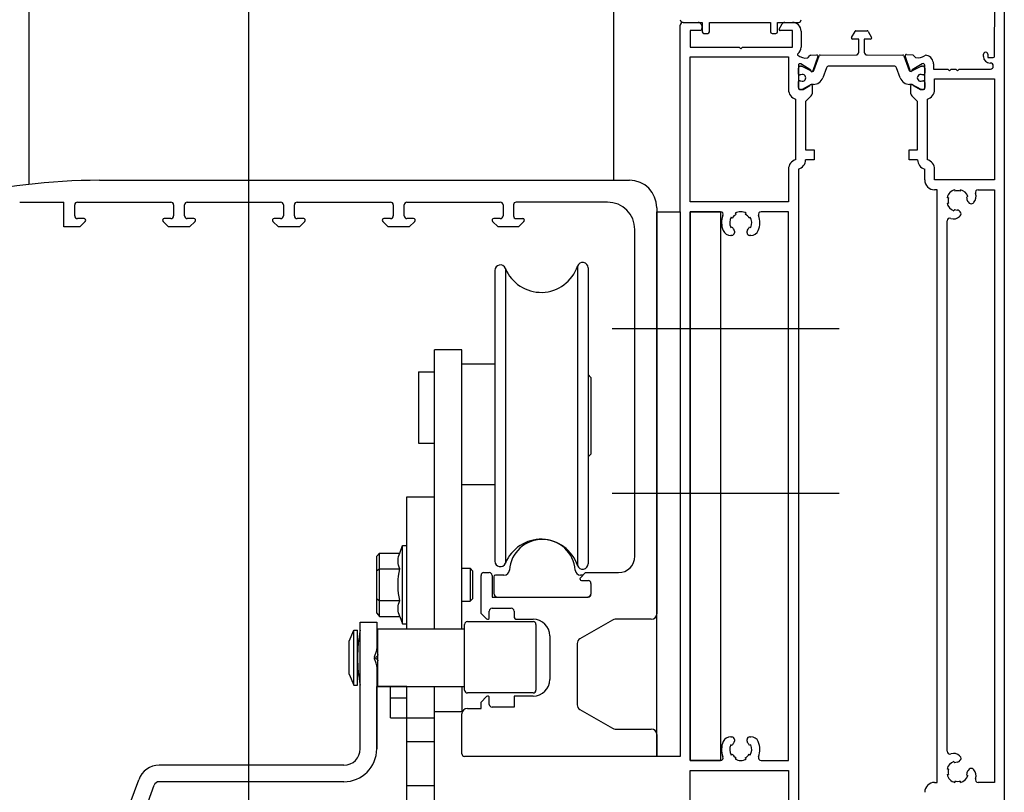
# Model space of a CAD drawing. Header units: millimetres. Extents: x -4835 to 23023, y -15404 to 3906.
# Tile 68 of 256: x 4825 to 4843, y -3689 to -3675. Entities that reach past the tile are written whole.
import ezdxf

# ---------------------------------------------------------------- set-up
doc = ezdxf.new("R2010")
doc.units = ezdxf.units.MM
doc.layers.add('2D- Siatka Modularna', color=7, linetype='Continuous')
doc.layers.add('detale', color=7, linetype='Continuous')
doc.layers.add('a___przekrojowa___0.5', color=7, linetype='Continuous', lineweight=25)
doc.layers.add('a___widokowa_0.25', color=130, linetype='Continuous', lineweight=25)

msp = doc.modelspace()

# ---------------------------------------------------------------- linework, layer by layer
at = {"layer": '2D- Siatka Modularna', "color": 2, "lineweight": 25}
msp.add_line((4829.0535, -3659.5797), (4829.0535, -3704.1979), dxfattribs=at)
at = {"layer": 'a___przekrojowa___0.5'}
for p, q in [((4842.82, -3672.5891), (4842.82, -3694.5082)), ((4836.92, -3678.6082), (4836.92, -3675.2082)), ((4826.3413, -3678.0348), (4835.9913, -3678.0348)), ((4836.4913, -3678.5348), (4836.4913, -3678.6082)), ((4836.4913, -3678.6082), (4836.92, -3678.6082)), ((4831.3913, -3688.3948), (4831.3913, -3687.2606)), ((4831.4109, -3687.2606), (4831.3913, -3687.2606)), ((4831.9413, -3687.2606), (4831.4109, -3687.2606)), ((4831.9413, -3690.1074), (4831.9413, -3687.2606)), ((4826.6473, -3690.9579), (4827.3379, -3689.0606)), ((4830.7913, -3688.9948), (4827.4319, -3688.9948))]:
    msp.add_line(p, q, dxfattribs=at)
for centre, radius, start, end in [((4836.97, -3675.1083), 0.05, 180, 270), ((4836.97, -3675.2082), 0.05, 90, 180), ((4826.3413, -3689.1348), 11.1, 90, 103.85435), ((4835.9913, -3678.5348), 0.5, 0, 90), ((4830.7913, -3688.3948), 0.6, 270, 0), ((4827.4319, -3689.0948), 0.1, 90, 160)]:
    msp.add_arc(centre, radius, start, end, dxfattribs=at)
at = {"layer": 'a___widokowa_0.25'}
for p, q in [((4825.0534, -3672.2518), (4825.0534, -3678.1098)), ((4835.7035, -3672.3018), (4835.7035, -3678.0348))]:
    msp.add_line(p, q, dxfattribs=at)
at = {"layer": 'detale'}
for p, q in [((4842.6401, -3675.7783), (4842.655, -3673.7582)), ((4836.97, -3675.1582), (4837.2478, -3675.1582)), ((4836.97, -3675.1583), (4837.32, -3675.1583)), ((4837.2999, -3675.3082), (4837.1, -3675.3082)), ((4837.1, -3675.3082), (4837.1, -3675.6082)), ((4837.2911, -3675.1832), (4837.3158, -3675.226)), ((4837.3178, -3675.2412), (4837.2999, -3675.3082)), ((4837.32, -3675.1583), (4837.32, -3675.3283)), ((4837.45, -3675.3283), (4837.45, -3675.1583)), ((4837.45, -3675.1583), (4838.56, -3675.1583)), ((4838.56, -3675.1583), (4838.56, -3675.3283)), ((4838.69, -3675.3283), (4838.69, -3675.1583)), ((4838.69, -3675.1583), (4839.07, -3675.1583)), ((4838.7226, -3675.2782), (4838.7775, -3675.1832)), ((4838.96, -3675.3082), (4838.74, -3675.3082)), ((4838.8208, -3675.1582), (4838.96, -3675.1582)), ((4838.96, -3675.6082), (4838.96, -3675.3082)), ((4839.12, -3675.3182), (4839.12, -3675.6071)), ((4840.0374, -3675.4314), (4840.1009, -3675.3214)), ((4840.1182, -3675.3114), (4840.3218, -3675.3114)), ((4840.3392, -3675.3214), (4840.4027, -3675.4314)), ((4837.35, -3675.3583), (4837.42, -3675.3583)), ((4838.59, -3675.3583), (4838.66, -3675.3583)), ((4840.17, -3675.4614), (4840.0547, -3675.4614)), ((4840.17, -3675.7015), (4840.17, -3675.4614)), ((4840.3853, -3675.4614), (4840.27, -3675.4614)), ((4840.27, -3675.4614), (4840.27, -3675.7015)), ((4837.1, -3675.6082), (4837.99, -3675.6082)), ((4837.99, -3675.6082), (4838.02, -3675.6382)), ((4838.02, -3675.6382), (4838.05, -3675.6082)), ((4838.05, -3675.6082), (4838.96, -3675.6082)), ((4837.1, -3678.4282), (4837.1, -3675.7882)), ((4837.1, -3675.7882), (4838.89, -3675.7882)), ((4838.89, -3675.7882), (4838.89, -3676.3833)), ((4839.2476, -3675.7989), (4839.2801, -3675.764)), ((4839.2937, -3675.7577), (4839.4068, -3675.7515)), ((4839.4268, -3675.7782), (4839.3318, -3676.0432)), ((4839.3497, -3676.035), (4839.4476, -3675.7662)), ((4839.4663, -3675.7531), (4840.1201, -3675.7515)), ((4840.3198, -3675.7515), (4840.9736, -3675.7531)), ((4840.9923, -3675.7662), (4841.0902, -3676.035)), ((4841.1051, -3676.0361), (4841.0174, -3675.7685)), ((4841.038, -3675.7424), (4841.1515, -3675.7517)), ((4841.1651, -3675.7586), (4841.1949, -3675.7936)), ((4842.44, -3675.7782), (4842.44, -3675.7382)), ((4842.52, -3675.7383), (4842.52, -3675.7982)), ((4842.52, -3675.7982), (4842.6201, -3675.7982)), ((4839.07, -3675.9404), (4839.07, -3676.3632)), ((4839.07, -3676.0722), (4839.07, -3675.9932)), ((4839.11, -3675.9532), (4839.1265, -3675.9532)), ((4839.2959, -3676.0261), (4839.1157, -3675.9149)), ((4839.1355, -3675.9553), (4839.3136, -3676.045)), ((4839.5804, -3675.986), (4839.5136, -3676.1697)), ((4840.8125, -3675.9531), (4839.6274, -3675.9531)), ((4840.9263, -3676.1697), (4840.8595, -3675.986)), ((4841.1263, -3676.045), (4841.3045, -3675.9553)), ((4841.3249, -3675.9134), (4841.1415, -3676.02)), ((4841.3135, -3675.9532), (4841.33, -3675.9532)), ((4841.37, -3676.3632), (4841.37, -3675.9394)), ((4841.37, -3675.9932), (4841.37, -3676.0722)), ((4841.53, -3675.9142), (4841.53, -3676.0082)), ((4841.53, -3676.0082), (4841.79, -3676.0082)), ((4841.79, -3676.0082), (4841.82, -3676.0382)), ((4841.82, -3676.0382), (4841.85, -3676.0082)), ((4841.85, -3676.0082), (4841.94, -3676.0082)), ((4841.94, -3676.0082), (4841.97, -3676.0382)), ((4841.97, -3676.0382), (4842, -3676.0082)), ((4842, -3676.0082), (4842.57, -3676.0082)), ((4842.57, -3675.8982), (4842.56, -3675.8982)), ((4842.62, -3675.9582), (4842.62, -3675.9482)), ((4839.0747, -3676.0992), (4839.07, -3676.0722)), ((4839.1159, -3676.1157), (4839.0944, -3676.1157)), ((4839.3271, -3676.0482), (4839.3309, -3676.0482)), ((4841.109, -3676.0482), (4841.1128, -3676.0482)), ((4841.3455, -3676.1157), (4841.324, -3676.1157)), ((4841.37, -3676.0722), (4841.3651, -3676.0992)), ((4841.55, -3676.3832), (4841.55, -3676.1882)), ((4841.55, -3676.1882), (4842.64, -3676.1882)), ((4842.64, -3676.1882), (4842.64, -3678.0282)), ((4839.07, -3676.2642), (4839.0747, -3676.2372)), ((4839.07, -3676.3432), (4839.07, -3676.2642)), ((4839.09, -3676.3832), (4839.1446, -3676.3832)), ((4839.0944, -3676.2207), (4839.1159, -3676.2207)), ((4839.1265, -3676.3832), (4839.11, -3676.3832)), ((4839.3024, -3676.2917), (4839.136, -3676.3808)), ((4839.1546, -3676.3805), (4839.28, -3676.3081)), ((4839.3444, -3676.2882), (4839.3165, -3676.2882)), ((4839.32, -3676.3081), (4839.32, -3676.4581)), ((4841.1234, -3676.2882), (4841.0955, -3676.2882)), ((4841.12, -3676.4581), (4841.12, -3676.3082)), ((4841.304, -3676.3808), (4841.1375, -3676.2917)), ((4841.16, -3676.3082), (4841.2853, -3676.3805)), ((4841.2953, -3676.3832), (4841.35, -3676.3832)), ((4841.33, -3676.3832), (4841.3134, -3676.3832)), ((4841.324, -3676.2207), (4841.3455, -3676.2207)), ((4841.3652, -3676.2372), (4841.37, -3676.2642)), ((4841.37, -3676.2642), (4841.37, -3676.3432)), ((4839.02, -3676.5562), (4839.02, -3677.6603)), ((4839.3053, -3676.4935), (4839.2, -3676.5988)), ((4841.24, -3676.5988), (4841.1346, -3676.4934)), ((4841.42, -3677.6602), (4841.42, -3676.5561)), ((4839.2, -3676.5988), (4839.2, -3677.4803)), ((4841.24, -3677.4802), (4841.24, -3676.5988)), ((4839.2, -3677.4803), (4839.355, -3677.4803)), ((4839.355, -3677.4803), (4839.355, -3677.6603)), ((4841.085, -3677.6602), (4841.085, -3677.4802)), ((4841.085, -3677.4802), (4841.24, -3677.4802)), ((4838.89, -3677.8332), (4838.89, -3678.4282)), ((4839.07, -3677.8332), (4839.07, -3689.3832)), ((4839.355, -3677.6603), (4839.2, -3677.6603)), ((4841.24, -3677.6602), (4841.085, -3677.6602)), ((4841.37, -3678.0282), (4841.37, -3677.8332)), ((4841.55, -3678.0282), (4841.55, -3677.8332)), ((4842.64, -3678.0282), (4841.55, -3678.0282)), ((4841.5967, -3678.2082), (4841.55, -3678.2082)), ((4841.5967, -3689.0082), (4841.5967, -3678.2082)), ((4841.8026, -3678.3518), (4841.7767, -3678.3518)), ((4841.9203, -3678.2082), (4841.9203, -3678.2341)), ((4842.0203, -3678.2341), (4842.0203, -3678.2082)), ((4842.1582, -3678.3334), (4842.1348, -3678.342)), ((4842.3436, -3678.2082), (4842.64, -3678.2082)), ((4842.64, -3678.2082), (4842.64, -3689.0082)), ((4824.8889, -3678.4329), (4825.6913, -3678.4329)), ((4825.6913, -3678.8848), (4825.6913, -3678.4329)), ((4825.8913, -3678.6832), (4825.8913, -3678.4829)), ((4825.9413, -3678.4329), (4827.6413, -3678.4329)), ((4827.6913, -3678.4829), (4827.6913, -3678.6832)), ((4827.8913, -3678.6832), (4827.8913, -3678.4829)), ((4827.9413, -3678.4329), (4829.6413, -3678.4329)), ((4829.6913, -3678.4829), (4829.6913, -3678.6832)), ((4829.8913, -3678.6832), (4829.8913, -3678.4829)), ((4829.9413, -3678.4329), (4831.6413, -3678.4329)), ((4831.6913, -3678.4829), (4831.6913, -3678.6832)), ((4831.8913, -3678.6832), (4831.8913, -3678.4829)), ((4831.9413, -3678.4329), (4833.6413, -3678.4329)), ((4833.6913, -3678.4829), (4833.6913, -3678.6832)), ((4833.8813, -3678.4829), (4833.8813, -3678.6832)), ((4835.5913, -3678.4329), (4833.9313, -3678.4329)), ((4836.4913, -3678.5348), (4836.4913, -3685.9348)), ((4838.89, -3678.4282), (4837.1, -3678.4282)), ((4841.7767, -3678.4518), (4841.8026, -3678.4518)), ((4842.1598, -3678.4287), (4842.1803, -3678.4492)), ((4842.2511, -3678.449), (4842.2633, -3678.4368)), ((4836.4913, -3678.6082), (4836.92, -3678.6082)), ((4836.4913, -3688.5348), (4836.4913, -3678.6082)), ((4836.92, -3678.6082), (4836.92, -3688.5348)), ((4837.6495, -3678.6083), (4837.1, -3678.6082)), ((4837.1, -3678.6082), (4837.1, -3688.6082)), ((4837.1, -3678.6082), (4837.6495, -3678.6083)), ((4837.1, -3688.6082), (4837.1, -3678.6082)), ((4837.6495, -3678.6083), (4837.6495, -3688.6081)), ((4837.8664, -3678.725), (4837.848, -3678.7067)), ((4837.9188, -3678.636), (4837.9371, -3678.6543)), ((4838.1036, -3678.6543), (4838.1219, -3678.636)), ((4838.1926, -3678.7067), (4838.1743, -3678.725)), ((4838.89, -3678.6082), (4838.3912, -3678.6083)), ((4838.89, -3688.6082), (4838.89, -3678.6082)), ((4841.9105, -3678.5663), (4841.9019, -3678.5898)), ((4842.0176, -3678.6119), (4841.9972, -3678.5913)), ((4842.0053, -3678.6949), (4842.0177, -3678.6823)), ((4825.9821, -3678.8848), (4825.6913, -3678.8848)), ((4826.0613, -3678.7332), (4825.9413, -3678.7332)), ((4825.9821, -3678.8848), (4826.0825, -3678.7844)), ((4827.5001, -3678.7844), (4827.6005, -3678.8848)), ((4827.6413, -3678.7332), (4827.5213, -3678.7332)), ((4827.9821, -3678.8848), (4827.6005, -3678.8848)), ((4828.0613, -3678.7332), (4827.9413, -3678.7332)), ((4827.9821, -3678.8848), (4828.0825, -3678.7844)), ((4829.5001, -3678.7844), (4829.6005, -3678.8848)), ((4829.6413, -3678.7332), (4829.5213, -3678.7332)), ((4829.9821, -3678.8848), (4829.6005, -3678.8848)), ((4830.0613, -3678.7332), (4829.9413, -3678.7332)), ((4829.9821, -3678.8848), (4830.0825, -3678.7844)), ((4831.5001, -3678.7844), (4831.6005, -3678.8848)), ((4831.6413, -3678.7332), (4831.5213, -3678.7332)), ((4831.9821, -3678.8848), (4831.6005, -3678.8848)), ((4832.0613, -3678.7332), (4831.9413, -3678.7332)), ((4831.9821, -3678.8848), (4832.0825, -3678.7844)), ((4833.5001, -3678.7844), (4833.6005, -3678.8848)), ((4833.6413, -3678.7332), (4833.5213, -3678.7332)), ((4833.9721, -3678.8848), (4833.6005, -3678.8848)), ((4833.9313, -3678.7332), (4834.0513, -3678.7332)), ((4834.0725, -3678.7844), (4833.9721, -3678.8848)), ((4837.8391, -3678.8928), (4837.8617, -3678.8822)), ((4838.1789, -3678.8822), (4838.2016, -3678.8928)), ((4841.7767, -3688.4412), (4841.7767, -3678.7751)), ((4836.0913, -3684.8848), (4836.0913, -3678.9329)), ((4837.8553, -3679.0402), (4837.8379, -3679.0402)), ((4837.9053, -3678.9612), (4837.9053, -3678.9902)), ((4838.1353, -3678.9902), (4838.1353, -3678.9612)), ((4838.2028, -3679.0402), (4838.1853, -3679.0402)), ((4835.0465, -3679.6), (4835.0465, -3685.0544)), ((4833.5413, -3679.6772), (4833.5413, -3684.9772)), ((4833.734, -3679.6397), (4833.734, -3685.0147)), ((4835.2413, -3679.6319), (4835.2413, -3685.0225)), ((4839.8108, -3680.743), (4835.6765, -3680.743)), ((4832.4413, -3686.209), (4832.4413, -3681.1272)), ((4832.9413, -3681.1272), (4832.4413, -3681.1272)), ((4832.9413, -3686.209), (4832.9413, -3681.1272)), ((4832.9413, -3681.3772), (4833.5413, -3681.3772)), ((4832.1493, -3681.5272), (4832.1493, -3682.8272)), ((4832.1493, -3681.5272), (4832.4413, -3681.5272)), ((4835.2913, -3681.6272), (4835.2413, -3681.5772)), ((4835.2913, -3681.6272), (4835.2913, -3683.0272)), ((4832.1493, -3682.8272), (4832.4413, -3682.8272)), ((4835.2913, -3683.0272), (4835.2413, -3683.0772)), ((4832.9413, -3683.5772), (4833.5413, -3683.5772)), ((4839.8108, -3683.743), (4835.6765, -3683.743)), ((4831.9413, -3686.209), (4831.9413, -3683.8052)), ((4831.9413, -3683.8052), (4832.4413, -3683.8052)), ((4831.8088, -3684.8279), (4831.8613, -3684.6922)), ((4831.8613, -3686.1182), (4831.8613, -3684.6922)), ((4831.8613, -3684.6922), (4831.9413, -3684.6922)), ((4831.3913, -3684.8856), (4831.4413, -3684.8279)), ((4831.3913, -3685.9248), (4831.3913, -3684.8856)), ((4831.4413, -3685.9826), (4831.4413, -3684.8279)), ((4831.4413, -3684.8279), (4831.8088, -3684.8279)), ((4831.7792, -3684.9563), (4831.7823, -3684.9245)), ((4831.7792, -3684.9881), (4831.7792, -3684.9563)), ((4831.7823, -3685.0198), (4831.7792, -3684.9881)), ((4831.7823, -3684.9245), (4831.7884, -3684.8928)), ((4831.7884, -3684.8928), (4831.7972, -3684.8608)), ((4831.7972, -3684.8608), (4831.8088, -3684.8279)), ((4831.3913, -3685.1454), (4831.4413, -3685.1165)), ((4831.4413, -3685.1165), (4831.8088, -3685.1165)), ((4831.7884, -3685.0516), (4831.7823, -3685.0198)), ((4831.7972, -3685.0836), (4831.7884, -3685.0516)), ((4831.7884, -3685.2464), (4831.7972, -3685.1824)), ((4831.8088, -3685.1165), (4831.7972, -3685.0836)), ((4831.7972, -3685.1824), (4831.8088, -3685.1165)), ((4832.9413, -3685.1052), (4833.0913, -3685.1052)), ((4833.0913, -3685.1052), (4833.1413, -3685.1552)), ((4833.0913, -3685.1052), (4833.0913, -3685.7052)), ((4833.1413, -3685.6552), (4833.1413, -3685.1552)), ((4833.3413, -3685.1848), (4833.4413, -3685.1848)), ((4835.1939, -3685.1848), (4835.1001, -3685.2786)), ((4835.1939, -3685.1848), (4835.7913, -3685.1848)), ((4831.7792, -3685.3734), (4831.7823, -3685.3099)), ((4831.7823, -3685.3099), (4831.7884, -3685.2464)), ((4833.2913, -3685.9272), (4833.2913, -3685.2348)), ((4833.4913, -3685.2348), (4833.4913, -3685.6298)), ((4833.5213, -3685.2598), (4833.5213, -3685.5598)), ((4833.7081, -3685.2298), (4833.5513, -3685.2298)), ((4835.1489, -3685.2298), (4835.1045, -3685.2298)), ((4835.1213, -3685.3298), (4835.2413, -3685.3298)), ((4831.7792, -3685.4371), (4831.7792, -3685.3734)), ((4831.7823, -3685.5006), (4831.7792, -3685.4371)), ((4831.7884, -3685.5641), (4831.7823, -3685.5006)), ((4835.2913, -3685.3798), (4835.2913, -3685.5798)), ((4831.3913, -3685.665), (4831.4413, -3685.6939)), ((4831.4413, -3685.6939), (4831.8088, -3685.6939)), ((4831.7972, -3685.6281), (4831.7884, -3685.5641)), ((4831.8088, -3685.6939), (4831.7972, -3685.6281)), ((4831.7972, -3685.7268), (4831.8088, -3685.6939)), ((4832.9413, -3685.7052), (4833.0913, -3685.7052)), ((4833.0913, -3685.7052), (4833.1413, -3685.6552)), ((4833.4913, -3685.6298), (4835.2413, -3685.6298)), ((4831.7792, -3685.8223), (4831.7823, -3685.7905)), ((4831.7792, -3685.8541), (4831.7792, -3685.8223)), ((4831.7823, -3685.8858), (4831.7792, -3685.8541)), ((4831.7823, -3685.7905), (4831.7884, -3685.7588)), ((4831.7884, -3685.9176), (4831.7823, -3685.8858)), ((4831.7884, -3685.7588), (4831.7972, -3685.7268)), ((4833.4413, -3686.0048), (4833.4413, -3685.8848)), ((4833.4913, -3685.8348), (4833.8413, -3685.8348)), ((4833.8913, -3685.8848), (4833.8913, -3685.9848)), ((4831.3913, -3685.9248), (4831.4413, -3685.9826)), ((4831.4413, -3685.9826), (4831.8088, -3685.9826)), ((4831.7972, -3685.9496), (4831.7884, -3685.9176)), ((4831.8088, -3685.9826), (4831.7972, -3685.9496)), ((4831.8088, -3685.9826), (4831.8613, -3686.1182)), ((4833.0413, -3686.0772), (4834.2413, -3686.0772)), ((4833.2913, -3685.9272), (4833.3901, -3686.026)), ((4833.9413, -3686.0348), (4834.2413, -3686.0348)), ((4835.6823, -3686.0482), (4835.0913, -3686.3894)), ((4836.3913, -3686.0348), (4835.7323, -3686.0348)), ((4830.8913, -3686.4348), (4830.9713, -3686.2348)), ((4830.9713, -3686.2348), (4831.0413, -3686.2348)), ((4830.9713, -3687.2348), (4830.9713, -3686.2348)), ((4831.0413, -3687.2348), (4831.0413, -3686.2348)), ((4831.0913, -3688.3948), (4831.0913, -3686.0848)), ((4831.0913, -3686.0848), (4831.3913, -3686.0848)), ((4831.3913, -3686.0848), (4831.3913, -3686.5743)), ((4831.4109, -3686.209), (4832.9913, -3686.209)), ((4831.4109, -3687.2606), (4831.4109, -3686.209)), ((4831.8613, -3686.1182), (4831.9413, -3686.1182)), ((4832.9913, -3687.3272), (4832.9913, -3686.1272)), ((4834.2913, -3686.1272), (4834.2913, -3687.3272)), ((4830.8913, -3687.0348), (4830.8913, -3686.4348)), ((4834.5413, -3686.3348), (4834.5413, -3687.1348)), ((4835.0413, -3686.476), (4835.0413, -3687.5936)), ((4831.3492, -3686.7157), (4831.3761, -3686.6508)), ((4831.3761, -3686.8188), (4831.3492, -3686.7539)), ((4831.3992, -3686.7048), (4831.3692, -3686.7348)), ((4831.3692, -3686.7348), (4831.3992, -3686.7648)), ((4831.4032, -3686.7002), (4831.3992, -3686.7048)), ((4831.3992, -3686.7648), (4831.4032, -3686.7694)), ((4831.4065, -3686.6948), (4831.4032, -3686.7002)), ((4831.4032, -3686.7694), (4831.4065, -3686.7748)), ((4831.409, -3686.6888), (4831.4065, -3686.6948)), ((4831.4065, -3686.7748), (4831.409, -3686.7808)), ((4831.4105, -3686.6826), (4831.409, -3686.6888)), ((4831.409, -3686.7808), (4831.4105, -3686.787)), ((4831.4109, -3686.6765), (4831.4105, -3686.6826)), ((4831.4105, -3686.787), (4831.4109, -3686.7931)), ((4831.3913, -3686.8953), (4831.3913, -3688.3948)), ((4830.8913, -3687.0348), (4830.9713, -3687.2348)), ((4830.9713, -3687.2348), (4831.0413, -3687.2348)), ((4831.4109, -3687.2606), (4832.9913, -3687.2606)), ((4831.6413, -3687.8322), (4831.6413, -3687.2606)), ((4831.9413, -3690.1074), (4831.9413, -3687.2606)), ((4832.4413, -3690.1074), (4832.4413, -3687.2606)), ((4832.9413, -3687.2606), (4832.9413, -3687.7193)), ((4831.6413, -3687.4672), (4831.9413, -3687.4672)), ((4834.2413, -3687.3772), (4833.0413, -3687.3772)), ((4833.3901, -3687.4436), (4833.2913, -3687.5424)), ((4833.4413, -3687.5848), (4833.4413, -3687.4648)), ((4833.8913, -3687.4348), (4833.8913, -3687.6348)), ((4834.2413, -3687.4348), (4833.8913, -3687.4348)), ((4833.0413, -3687.6598), (4833.2913, -3687.6598)), ((4833.2913, -3687.6598), (4833.2913, -3687.5424)), ((4833.8913, -3687.6348), (4833.4913, -3687.6348)), ((4835.0913, -3687.6802), (4835.6823, -3688.0214)), ((4831.6413, -3687.8322), (4831.9413, -3687.8322)), ((4832.4413, -3687.835), (4831.9413, -3687.835)), ((4832.9413, -3687.7193), (4832.4413, -3687.7193)), ((4832.9413, -3688.4848), (4832.9413, -3687.7598)), ((4835.7323, -3688.0348), (4836.3913, -3688.0348)), ((4836.4913, -3688.1348), (4836.4913, -3688.5348)), ((4837.8379, -3688.1763), (4837.8553, -3688.1763)), ((4837.9053, -3688.2263), (4837.9053, -3688.2552)), ((4838.1353, -3688.2552), (4838.1353, -3688.2263)), ((4838.1853, -3688.1763), (4838.2028, -3688.1763)), ((4832.4413, -3688.27), (4831.9413, -3688.27)), ((4837.8617, -3688.3342), (4837.8391, -3688.3237)), ((4838.2016, -3688.3237), (4838.1789, -3688.3342)), ((4836.4913, -3688.5348), (4832.9913, -3688.5348)), ((4836.92, -3688.5348), (4836.4913, -3688.5348)), ((4837.848, -3688.5098), (4837.8664, -3688.4914)), ((4837.9371, -3688.5621), (4837.9188, -3688.5805)), ((4838.1219, -3688.5805), (4838.1036, -3688.5621)), ((4838.1743, -3688.4914), (4838.1926, -3688.5098)), ((4842.0177, -3688.534), (4842.0053, -3688.5215)), ((4830.7913, -3688.6948), (4827.4319, -3688.6948)), ((4837.6495, -3688.6081), (4837.1, -3688.6082)), ((4837.1, -3688.6082), (4837.6495, -3688.6082)), ((4838.3912, -3688.6082), (4838.89, -3688.6082)), ((4841.8026, -3688.7646), (4841.7767, -3688.7646)), ((4841.9019, -3688.6266), (4841.9105, -3688.6501)), ((4841.9972, -3688.6251), (4842.0176, -3688.6045)), ((4842.1803, -3688.7672), (4842.1598, -3688.7877)), ((4842.2633, -3688.7796), (4842.2511, -3688.7673)), ((4837.1, -3691.4282), (4837.1, -3688.7882)), ((4837.1, -3688.7882), (4838.89, -3688.7882)), ((4838.89, -3688.7882), (4838.89, -3689.3832)), ((4841.7767, -3688.8646), (4841.8026, -3688.8646)), ((4842.1348, -3688.8744), (4842.1582, -3688.883)), ((4826.3039, -3691.0245), (4827.056, -3688.958)), ((4832.4413, -3689.07), (4831.9413, -3689.07)), ((4841.55, -3689.0082), (4841.5967, -3689.0082)), ((4841.9203, -3688.9823), (4841.9203, -3689.0082)), ((4842.0203, -3689.0082), (4842.0203, -3688.9823)), ((4842.64, -3689.0082), (4842.3435, -3689.0082))]:
    msp.add_line(p, q, dxfattribs=at)
for centre, radius, start, end in [((4839.07, -3675.1083), 0.05, 270, 0), ((4837.2478, -3675.2082), 0.05, 30.00945, 90), ((4837.2985, -3675.236), 0.02, 345.00207, 30.00945), ((4838.74, -3675.2882), 0.02, 149.9993, 269.99925), ((4838.8208, -3675.2082), 0.05, 90, 149.99922), ((4838.96, -3675.3182), 0.16, 0, 90), ((4840.1182, -3675.3314), 0.02, 90, 150.00333), ((4840.3218, -3675.3314), 0.02, 29.99667, 90), ((4837.35, -3675.3283), 0.03, 180, 270), ((4837.42, -3675.3283), 0.03, 270, 0), ((4838.59, -3675.3283), 0.03, 180, 270), ((4838.66, -3675.3283), 0.03, 270, 0), ((4840.0547, -3675.4414), 0.02, 150.00333, 270), ((4840.3853, -3675.4414), 0.02, 270, 29.99667), ((4838.959, -3675.6071), 0.1609, 308.66682, 0.00565), ((4839.0689, -3675.7445), 0.015, 128.5057, 231.14309), ((4839.2043, -3675.5764), 0.2308, 231.14309, 277.81232), ((4839.233, -3675.7853), 0.02, 277.81232, 317.00607), ((4839.2948, -3675.7776), 0.02, 93.12231, 137.00607), ((4839.4079, -3675.7715), 0.02, 340.29113, 93.12231), ((4839.4664, -3675.7731), 0.02, 90.13843, 159.99355), ((4840.12, -3675.7015), 0.05, 270.13843, 0), ((4840.32, -3675.7015), 0.05, 180, 269.86157), ((4840.9736, -3675.7731), 0.02, 20.00066, 89.86157), ((4841.0364, -3675.7623), 0.02, 85.31163, 198.15175), ((4841.1499, -3675.7716), 0.02, 40.52787, 85.31163), ((4841.2101, -3675.7806), 0.02, 220.52787, 260.55067), ((4841.2439, -3675.5779), 0.2255, 260.55067, 303.84083), ((4841.3973, -3675.8067), 0.05, 75.63081, 123.84083), ((4841.37, -3675.9132), 0.1599, 359.64596, 75.63081), ((4842.48, -3675.7382), 0.04, 359.85681, 179.99996), ((4842.56, -3675.7782), 0.12, 180, 270), ((4842.6201, -3675.7782), 0.02, 270, 359.5774), ((4839.1, -3675.9404), 0.03, 58.31138, 180), ((4839.11, -3675.9932), 0.04, 90, 180), ((4839.1265, -3675.9732), 0.02, 63.28017, 90), ((4839.313, -3676.0365), 0.02, 148.76142, 340.37375), ((4839.3309, -3676.0282), 0.02, 270, 339.99355), ((4839.6274, -3676.0031), 0.05, 90, 160.01689), ((4840.8125, -3676.0031), 0.05, 19.98311, 90), ((4841.109, -3676.0282), 0.02, 200.00066, 270), ((4841.124, -3676.0298), 0.02, 198.38057, 29.33979), ((4841.3135, -3675.9732), 0.02, 90, 116.71481), ((4841.34, -3675.9394), 0.03, 0, 120.15036), ((4841.33, -3675.9932), 0.04, 0, 90), ((4842.57, -3675.9482), 0.05, 0, 90), ((4842.57, -3675.9582), 0.05, 270, 0), ((4839.0944, -3676.0957), 0.02, 190.03471, 270), ((4839.145, -3676.1682), 0.06, 241.04292, 118.95708), ((4839.3271, -3676.0182), 0.03, 243.28017, 270), ((4839.3444, -3676.1082), 0.18, 270, 340.01689), ((4841.0955, -3676.1082), 0.18, 199.98311, 270), ((4841.1128, -3676.0182), 0.03, 270, 296.71481), ((4841.295, -3676.1682), 0.06, 61.08462, 298.91538), ((4841.3455, -3676.0957), 0.02, 270, 349.8827), ((4839.07, -3676.3832), 0.18, 180.01456, 253.86297), ((4839.11, -3676.3432), 0.04, 180, 270), ((4839.09, -3676.3632), 0.02, 180, 270), ((4839.0944, -3676.2407), 0.02, 90, 170.00171), ((4839.1265, -3676.3632), 0.02, 270, 298.1622), ((4839.1446, -3676.3632), 0.02, 270, 300.00801), ((4839.3, -3676.3081), 0.02, 0, 180), ((4839.3165, -3676.3182), 0.03, 90, 118.1622), ((4841.14, -3676.3082), 0.02, 0, 180), ((4841.1234, -3676.3182), 0.03, 61.84647, 90), ((4841.2953, -3676.3632), 0.02, 240.0144, 270), ((4841.3134, -3676.3632), 0.02, 241.84647, 270), ((4841.33, -3676.3432), 0.04, 270, 0), ((4841.3455, -3676.2407), 0.02, 10.0806, 90), ((4841.35, -3676.3632), 0.02, 270, 0), ((4841.37, -3676.3832), 0.18, 286.12569, 359.99678), ((4839.27, -3676.4581), 0.05, 314.98368, 0), ((4841.17, -3676.4581), 0.05, 180, 225), ((4839.0699, -3677.8332), 0.18, 106.12569, 179.99678), ((4839.02, -3677.6603), 0.18, 286.12569, 359.99678), ((4841.42, -3677.6603), 0.18, 179.97184, 253.87386), ((4841.3699, -3677.8331), 0.18, 359.98318, 73.86252), ((4841.55, -3678.0282), 0.18, 180, 270), ((4841.9703, -3678.4018), 0.2, 104.48094, 165.51906), ((4841.9703, -3678.4018), 0.175, 163.39823, 196.60177), ((4841.9703, -3678.4018), 0.175, 73.39823, 106.60177), ((4841.9703, -3678.4018), 0.2, 20.00513, 75.52198), ((4841.9703, -3678.4018), 0.175, 2.15249, 19.96987), ((4842.1572, -3678.3307), 0.15, 315.01271, 20.83706), ((4842.3436, -3678.2582), 0.05, 90, 201.01954), ((4841.9724, -3678.4008), 0.3476, 20.7962, 21.01954), ((4825.9413, -3678.4829), 0.05, 90, 180), ((4827.6413, -3678.4829), 0.05, 0, 90), ((4827.9413, -3678.4829), 0.05, 90, 180), ((4829.6413, -3678.4829), 0.05, 0, 90), ((4829.9413, -3678.4829), 0.05, 90, 180), ((4831.6413, -3678.4829), 0.05, 0, 90), ((4831.9413, -3678.4829), 0.05, 90, 180), ((4833.6413, -3678.4829), 0.05, 0, 90), ((4833.9313, -3678.4829), 0.05, 90, 180), ((4835.5913, -3678.9329), 0.5, 0, 90), ((4841.9703, -3678.4019), 0.2, 194.45303, 249.97852), ((4842.1951, -3678.3934), 0.05, 182.0979, 224.99925), ((4842.2156, -3678.4138), 0.05, 225, 315.23197), ((4825.9413, -3678.6832), 0.05, 180, 270), ((4827.6413, -3678.6832), 0.05, 270, 0), ((4827.9413, -3678.6832), 0.05, 180, 270), ((4829.6413, -3678.6832), 0.05, 270, 0), ((4829.9413, -3678.6832), 0.05, 180, 270), ((4831.6413, -3678.6832), 0.05, 270, 0), ((4831.9413, -3678.6832), 0.05, 180, 270), ((4833.6413, -3678.6832), 0.05, 270, 0), ((4833.9313, -3678.6832), 0.05, 180, 270), ((4837.6495, -3678.6583), 0.05, 337.98512, 89.98957), ((4838.0203, -3678.8082), 0.35, 157.98512, 204.17957), ((4838.0203, -3678.8083), 0.2, 149.47575, 204.99908), ((4838.0203, -3678.8083), 0.175, 118.39979, 151.59211), ((4838.0203, -3678.8083), 0.2, 59.47987, 120.52013), ((4838.0203, -3678.8083), 0.175, 28.40789, 61.60021), ((4838.0203, -3678.8083), 0.2, 334.99893, 30.5201), ((4838.02, -3678.8082), 0.3503, 335.84046, 21.99006), ((4838.3912, -3678.6583), 0.05, 90.01149, 201.99006), ((4841.8266, -3678.7751), 0.05, 67.366, 180.01837), ((4841.8992, -3678.5888), 0.15, 249.16716, 314.98307), ((4841.9702, -3678.4018), 0.175, 250.03013, 267.84751), ((4841.9618, -3678.6267), 0.05, 45.03947, 87.86337), ((4841.9822, -3678.6471), 0.05, 315.23197, 44.85991), ((4826.0613, -3678.7632), 0.03, 315, 90), ((4827.5213, -3678.7632), 0.03, 90, 225), ((4828.0613, -3678.7632), 0.03, 315, 90), ((4829.5213, -3678.7632), 0.03, 90, 225), ((4830.0613, -3678.7632), 0.03, 315, 90), ((4831.5213, -3678.7632), 0.03, 90, 225), ((4832.0613, -3678.7632), 0.03, 315, 90), ((4833.5213, -3678.7632), 0.03, 90, 225), ((4834.0513, -3678.7632), 0.03, 315, 90), ((4838.0203, -3678.8082), 0.1749, 205.01074, 222.84407), ((4838.0204, -3678.8082), 0.1749, 317.15593, 334.98926), ((4837.8379, -3678.8902), 0.15, 204.16065, 269.99554), ((4837.8553, -3678.9902), 0.05, 270, 0), ((4837.8553, -3678.9612), 0.05, 359.98951, 42.82669), ((4838.1853, -3678.9612), 0.05, 137.17331, 180.01049), ((4838.1853, -3678.9902), 0.05, 180, 270), ((4838.2028, -3678.8902), 0.15, 270.00446, 335.83935), ((4833.6413, -3679.6772), 0.1, 22.02431, 180), ((4834.3829, -3679.3772), 0.7, 202.02431, 341.43718), ((4835.1413, -3679.6319), 0.1, 0, 161.43718), ((4834.3829, -3685.277), 0.6999, 18.54929, 157.98922), ((4834.4063, -3685.1798), 0.6, 4.09604, 175.90396), ((4833.6413, -3684.9772), 0.1, 180, 337.97569), ((4835.7913, -3684.8848), 0.3, 270, 0), ((4833.3413, -3685.2348), 0.05, 90, 180), ((4833.4413, -3685.2348), 0.05, 0, 90), ((4833.7081, -3685.1298), 0.1, 270, 355.90396), ((4835.1045, -3685.1298), 0.1, 184.09604, 270), ((4835.1413, -3685.0225), 0.1, 198.56282, 0), ((4833.5513, -3685.2598), 0.03, 90, 180), ((4835.1213, -3685.2998), 0.03, 135, 270), ((4835.2413, -3685.3798), 0.05, 0, 90), ((4833.5913, -3685.5598), 0.07, 180, 270), ((4835.2213, -3685.5598), 0.07, 282.84465, 334.25619), ((4835.2413, -3685.5798), 0.05, 270, 0), ((4833.4913, -3685.8848), 0.05, 90, 180), ((4833.8413, -3685.8848), 0.05, 0, 90), ((4833.0413, -3686.1272), 0.05, 90, 180), ((4833.4113, -3686.0048), 0.03, 225, 0), ((4833.9413, -3685.9848), 0.05, 180, 270), ((4834.2413, -3686.3348), 0.3, 0, 90), ((4834.2413, -3686.1272), 0.05, 0, 90), ((4835.7323, -3686.1348), 0.1, 90, 120), ((4836.3913, -3685.9348), 0.1, 270, 0), ((4833.5663, -3686.7348), 2.525, 168.57881, 191.42119), ((4835.1413, -3686.476), 0.1, 120, 180), ((4831.1913, -3686.5743), 0.2, 337.5, 0), ((4831.3954, -3686.7348), 0.05, 157.5, 202.5), ((4831.1913, -3686.8953), 0.2, 0, 22.5), ((4834.2413, -3687.1348), 0.3, 270, 0), ((4833.0413, -3687.3272), 0.05, 180, 270), ((4834.2413, -3687.3272), 0.05, 270, 0), ((4833.4113, -3687.4648), 0.03, 0, 135), ((4833.0413, -3687.7598), 0.1, 90, 180), ((4833.4913, -3687.5848), 0.05, 180, 270), ((4835.1413, -3687.5936), 0.1, 180, 240), ((4835.7323, -3687.9348), 0.1, 240, 270), ((4836.3913, -3688.1348), 0.1, 0, 90), ((4837.8379, -3688.3263), 0.15, 89.99287, 155.79192), ((4837.8553, -3688.2263), 0.05, 0, 90), ((4838.1853, -3688.2263), 0.05, 90, 180), ((4838.2028, -3688.3263), 0.15, 24.20808, 90.00713), ((4830.7913, -3688.3948), 0.3, 270, 0), ((4838.0203, -3688.4081), 0.35, 155.82043, 202.03033), ((4838.0203, -3688.4082), 0.2, 155.00092, 210.52425), ((4838.0203, -3688.4082), 0.175, 137.15935, 154.98584), ((4837.8553, -3688.2552), 0.05, 317.17331, 0.01049), ((4838.1853, -3688.2552), 0.05, 179.98951, 222.82669), ((4838.0203, -3688.4082), 0.175, 25.01416, 42.84065), ((4838.0203, -3688.4082), 0.2, 329.4799, 25.00107), ((4838.0199, -3688.4082), 0.3504, 338.00382, 24.16574), ((4832.9913, -3688.4848), 0.05, 180, 270), ((4837.6495, -3688.5582), 0.05, 270, 22.03033), ((4838.0203, -3688.4082), 0.175, 208.40116, 241.60694), ((4838.0203, -3688.4082), 0.2, 239.47987, 300.52013), ((4838.0204, -3688.4082), 0.175, 298.39306, 331.59884), ((4838.3912, -3688.5582), 0.05, 158.00382, 270), ((4841.8267, -3688.4412), 0.05, 180, 291.04024), ((4841.9703, -3688.8146), 0.35, 109.98257, 111.04024), ((4841.8992, -3688.6276), 0.15, 45.01693, 108.88262), ((4841.9822, -3688.5692), 0.05, 315.14009, 44.76803), ((4827.4319, -3689.0948), 0.4, 90, 160), ((4841.9703, -3688.8145), 0.2, 110.02148, 165.54697), ((4841.9703, -3688.8146), 0.175, 163.39823, 196.60177), ((4841.9702, -3688.8146), 0.175, 92.15249, 109.96987), ((4841.9618, -3688.5897), 0.05, 272.13663, 314.96053), ((4842.2156, -3688.8025), 0.05, 44.76803, 135), ((4841.9703, -3688.8146), 0.2, 194.48094, 255.51906), ((4841.9703, -3688.8146), 0.2, 284.47802, 339.99487), ((4841.9703, -3688.8146), 0.175, 340.03013, 357.84751), ((4842.1951, -3688.823), 0.05, 135.00075, 177.9021), ((4842.1572, -3688.8856), 0.15, 339.16294, 44.98729), ((4842.3435, -3688.9582), 0.05, 157.41644, 270.00066), ((4841.55, -3689.1882), 0.18, 90, 180), ((4841.9703, -3688.8146), 0.175, 253.39823, 286.60177)]:
    msp.add_arc(centre, radius, start, end, dxfattribs=at)

doc.saveas('drawing.dxf')
